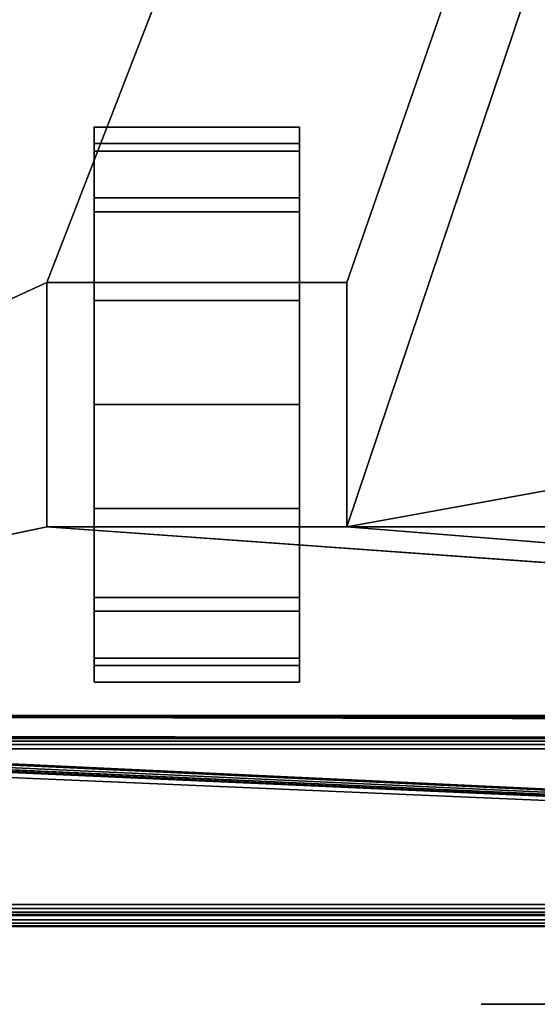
# Model space of a CAD drawing. Header units: millimetres. Extents: x -10 to 414, y -927 to 10.
# Tile 8 of 38: x 110 to 157, y -907 to -818. Entities that reach past the tile are written whole.
import ezdxf

# ---------------------------------------------------------------- set-up
doc = ezdxf.new("R2010")
doc.units = ezdxf.units.MM
doc.header["$MEASUREMENT"] = 0
for name, color, linetype, lineweight in [('0 Misc', 7, 'Continuous', 35), ('10 Raster Images', 7, 'Continuous', 35), ('5 Hatches', 7, 'Continuous', 35)]:
    doc.layers.add(name, color=color, linetype=linetype, lineweight=lineweight)

msp = doc.modelspace()

# ---------------------------------------------------------------- linework, layer by layer
at = {"layer": '0 Misc', "color": 160, "linetype": 'Continuous', "lineweight": 25}
for p, q in [((112.5, -842, 70), (377, -159, 70)), ((139.5, -842, 70), (377, -159, 70)), ((139.5, -864, 70), (377, -159, 70)), ((116.75, -832.775, 10.305), (116.75, -829.224, 32.725)), ((116.75, -829.224, 17.275), (116.75, -829.224, 32.725)), ((135.25, -832.775, 39.695), (135.25, -829.224, 17.275)), ((135.25, -829.224, 32.725), (135.25, -829.224, 17.275)), ((116.75, -838.305, 4.775), (116.75, -832.775, 39.695)), ((116.75, -832.775, 10.305), (116.75, -832.775, 39.695)), ((135.25, -838.305, 45.225), (135.25, -832.775, 10.305)), ((135.25, -832.775, 39.695), (135.25, -832.775, 10.305)), ((116.75, -842, 25), (116.75, -838.305, 45.225)), ((116.75, -838.305, 4.775), (116.75, -842, 25)), ((116.75, -838.305, 4.775), (116.75, -838.305, 45.225)), ((135.25, -842, 25), (135.25, -838.305, 4.775)), ((135.25, -842, 47.45), (135.25, -838.305, 4.775)), ((135.25, -838.305, 45.225), (135.25, -838.305, 4.775)), ((23, -883, 70), (112.5, -842, 70)), ((112.5, -842, 70), (112.5, -864, 70)), ((139.5, -842, 70), (112.5, -842, 70)), ((112.5, -842, 25), (112.5, -864, 25)), ((112.5, -842, 70), (112.5, -842, 25)), ((116.75, -842, 25), (112.5, -842, 25)), ((116.75, -842, 25), (112.5, -842, 70)), ((116.75, -842, 47.45), (112.5, -842, 70)), ((135.25, -842, 47.45), (112.5, -842, 70)), ((116.75, -842, 25), (116.75, -842, 47.45)), ((116.75, -864, 25), (116.75, -842, 25)), ((116.75, -842, 47.45), (135.25, -842, 47.45)), ((116.75, -860.725, 1.224), (116.75, -842, 25)), ((116.75, -853), (116.75, -842, 25)), ((116.75, -845.275, 1.224), (116.75, -842, 25)), ((135.25, -842, 47.45), (135.25, -842, 25)), ((135.25, -842, 25), (135.25, -864, 25)), ((139.5, -842, 25), (135.25, -842, 25)), ((135.25, -842, 25), (135.25, -860.725, 1.224)), ((135.25, -842, 25), (135.25, -853)), ((135.25, -842, 25), (135.25, -845.275, 1.224)), ((139.5, -842, 25), (135.25, -842, 47.45)), ((139.5, -842, 70), (135.25, -842, 47.45)), ((139.5, -864, 70), (139.5, -842, 70)), ((139.5, -842, 25), (139.5, -842, 70)), ((139.5, -864, 25), (139.5, -842, 25)), ((139.5, -864, 70), (260.5, -842, 70)), ((116.75, -860.725, 1.224), (116.75, -864, 25)), ((135.25, -867.695, 45.225), (135.25, -860.725, 1.224)), ((135.25, -864, 25), (135.25, -860.725, 1.224)), ((112.5, -864, 70), (23, -883, 70)), ((112.5, -864, 70), (139.5, -864, 70)), ((112.5, -864, 25), (112.5, -864, 70)), ((116.75, -864, 25), (112.5, -864, 25)), ((377, -883, 70), (112.5, -864, 70)), ((112.5, -864, 25), (116.75, -864, 47.45)), ((112.5, -864, 70), (116.75, -864, 47.45)), ((116.75, -864, 47.45), (116.75, -864, 25)), ((135.25, -864, 47.45), (116.75, -864, 47.45)), ((116.75, -867.695, 4.775), (116.75, -864, 47.45)), ((116.75, -867.695, 4.775), (116.75, -864, 25)), ((116.75, -864, 47.45), (139.5, -864, 70)), ((135.25, -864, 25), (135.25, -864, 47.45)), ((139.5, -864, 25), (135.25, -864, 25)), ((135.25, -864, 25), (135.25, -867.695, 45.225)), ((135.25, -864, 25), (139.5, -864, 70)), ((135.25, -864, 47.45), (139.5, -864, 70)), ((139.5, -864, 70), (139.5, -864, 25)), ((377, -883, 70), (139.5, -864, 70)), ((260.5, -864, 70), (139.5, -864, 70)), ((116.75, -873.225, 10.305), (116.75, -867.695, 45.225)), ((116.75, -867.695, 4.775), (116.75, -867.695, 45.225)), ((135.25, -873.225, 39.695), (135.25, -867.695, 4.775)), ((135.25, -867.695, 45.225), (135.25, -867.695, 4.775)), ((116.75, -876.776, 17.275), (116.75, -873.225, 39.695)), ((116.75, -873.225, 10.305), (116.75, -873.225, 39.695)), ((135.25, -876.776, 32.725), (135.25, -873.225, 10.305)), ((135.25, -873.225, 39.695), (135.25, -873.225, 10.305)), ((116.75, -876.776, 17.275), (116.75, -876.776, 32.725)), ((135.25, -876.776, 32.725), (135.25, -876.776, 17.275)), ((399, -899, 1173), (16.988, -881.156, 1173)), ((399, -899, 1173), (17, -881, 1173)), ((383.293, -881.707, 1173), (17, -881, 1173)), ((383.109, -881.454, 1173), (17, -881, 1173)), ((383.012, -881.156, 1173), (17, -881, 1173)), ((383, -881, 1173), (17, -881, 1173)), ((399, -899, 1173), (2, -882, 1173)), ((399, -899, 1173), (16, -882, 1173)), ((399, -899, 1173), (16.156, -881.988, 1173)), ((399, -899, 1173), (16.454, -881.891, 1173)), ((399, -899, 1173), (16.707, -881.707, 1173)), ((399, -899, 1173), (16.891, -881.454, 1173)), ((4, -883, 13.5), (396, -883, 13.5)), ((396, -883, 1169), (4, -883, 1169)), ((359.5, -883, 809), (4, -883, 1169)), ((23, -882.9, 93), (377, -883, 93)), ((377, -883, 93), (23, -883, 93)), ((23, -883, 70), (377, -883, 70)), ((396, -883, 13.5), (23, -883, 70)), ((359.5, -883, 428), (23, -883, 93)), ((39.7, -882.9, 93), (377, -883, 93)), ((359.5, -883, 809), (40.5, -883, 809)), ((40.5, -883, 786), (359.5, -883, 786)), ((359.5, -883, 451), (40.5, -883, 451)), ((40.5, -883, 428), (359.5, -883, 428)), ((359.5, -883, 451), (40.5, -883, 786)), ((396, -884, 12.5), (4, -884, 12.5)), ((4, -884, 1170), (396, -884, 1170)), ((4, -898, 12.5), (396, -898, 12.5)), ((396, -898, 1170), (4, -898, 1170)), ((1, -899, 1173), (399, -899, 1173)), ((399, -899, 1195), (1, -899, 1195)), ((396, -899, 13.5), (4, -899, 13.5)), ((4, -899, 1169), (396, -899, 1169)), ((4, -899, 13.5), (396, -899, 1169)), ((4, -899, 13.5), (204.554, -899, 730)), ((4, -899, 1169), (195.446, -899, 730)), ((195.446, -899, 730), (4, -899, 13.5)), ((4, -899, 1169), (195.717, -899, 730.779)), ((4, -899, 1169), (196.049, -899, 731.534)), ((4, -899, 1169), (196.442, -899, 732.187)), ((4, -899, 1169), (197.415, -899, 733.16)), ((4, -899, 1169), (198.641, -899, 733.785)), ((4, -899, 1169), (200, -899, 734)), ((4, -899, 1169), (197.415, -899, 1046.84)), ((4, -899, 1169), (196.442, -899, 1047.813)), ((4, -899, 1169), (196.049, -899, 1048.466)), ((4, -899, 1169), (195.505, -899, 1049.81)), ((4, -899, 1169), (195, -899, 1053)), ((4, -899, 1169), (195, -899, 1054)), ((4, -899, 1169), (164.278, -899, 1124.392)), ((4, -899, 1169), (162.048, -899, 1125.528)), ((4, -899, 1169), (160.278, -899, 1127.298)), ((4, -899, 1169), (159.142, -899, 1129.528)), ((4, -899, 1169), (158.75, -899, 1132)), ((4, -899, 1169), (158.75, -899, 1149)), ((4, -899, 1169), (159.142, -899, 1151.472)), ((4, -899, 1169), (160.278, -899, 1153.702)), ((4, -899, 1169), (162.048, -899, 1155.472)), ((4, -899, 1169), (164.278, -899, 1156.608)), ((4, -899, 1169), (166.75, -899, 1157)), ((1, -900, 1194), (399, -900, 1194)), ((399, -900, 1174), (1, -900, 1174))]:
    msp.add_line(p, q, dxfattribs=at).dxf.unprotected_set("ltscale", 0)
at = {"layer": '0 Misc', "color": 160, "linetype": 'Continuous', "lineweight": 25, "extrusion": (0, 1, 0)}
msp.add_circle((-162.8, 1140.5, -907), 11.2, dxfattribs=at).dxf.unprotected_set("ltscale", 0)
at = {"layer": '0 Misc', "color": 160, "linetype": 'Continuous', "lineweight": 25, "extrusion": (-1, 0, 0)}
msp.add_arc((853, 25, -116.75), 25, 116.10388, 63.89612, dxfattribs=at).dxf.unprotected_set("ltscale", 0)
at = {"layer": '0 Misc', "color": 160, "linetype": 'Continuous', "lineweight": 25, "extrusion": (1, 0, 0)}
msp.add_arc((-853, 25, 135.25), 25, 116.10388, 63.89612, dxfattribs=at).dxf.unprotected_set("ltscale", 0)
at = {"layer": '0 Misc', "color": 7, "lineweight": 25}
for points in [[(383, -17, 1173), (17, -881, 1173), (17, -17, 1173)], [(383, -881, 1173), (17, -881, 1173), (383, -17, 1173)], [(377, -159, 70), (23, -883, 70), (23, -159, 70)], [(23, -883, 70), (377, -159, 70), (112.5, -842, 70)], [(377, -159, 93), (39.7, -159.1, 93), (39.7, -882.9, 93)], [(377, -159, 93), (39.7, -882.9, 93), (377, -883, 93)], [(112.5, -842, 70), (377, -159, 70), (139.5, -842, 70)], [(139.5, -842, 70), (377, -159, 70), (139.5, -864, 70)], [(139.5, -864, 70), (377, -159, 70), (260.5, -842, 70)], [(116.75, -829.224, 17.275), (116.75, -829.224, 32.725), (116.75, -828, 25)], [(135.25, -829.224, 32.725), (135.25, -829.224, 17.275), (135.25, -828, 25)], [(116.75, -832.775, 10.305), (116.75, -832.775, 39.695), (116.75, -829.224, 32.725)], [(116.75, -832.775, 10.305), (116.75, -829.224, 32.725), (116.75, -829.224, 17.275)], [(135.25, -832.775, 39.695), (135.25, -832.775, 10.305), (135.25, -829.224, 17.275)], [(135.25, -832.775, 39.695), (135.25, -829.224, 17.275), (135.25, -829.224, 32.725)], [(116.75, -838.305, 4.775), (116.75, -838.305, 45.225), (116.75, -832.775, 39.695)], [(116.75, -838.305, 4.775), (116.75, -832.775, 39.695), (116.75, -832.775, 10.305)], [(135.25, -838.305, 45.225), (135.25, -838.305, 4.775), (135.25, -832.775, 10.305)], [(135.25, -838.305, 45.225), (135.25, -832.775, 10.305), (135.25, -832.775, 39.695)], [(116.75, -838.305, 45.225), (116.75, -842, 25), (116.75, -842, 47.45)], [(116.75, -845.275, 1.224), (116.75, -842, 25), (116.75, -838.305, 4.775)], [(116.75, -838.305, 4.775), (116.75, -842, 25), (116.75, -838.305, 45.225)], [(135.25, -842, 25), (135.25, -845.275, 1.224), (135.25, -838.305, 4.775)], [(135.25, -842, 25), (135.25, -838.305, 4.775), (135.25, -842, 47.45)], [(135.25, -842, 47.45), (135.25, -838.305, 4.775), (135.25, -838.305, 45.225)], [(112.5, -864, 70), (23, -883, 70), (112.5, -842, 70)], [(112.5, -842, 70), (116.75, -842, 25), (112.5, -842, 25)], [(116.75, -842, 25), (112.5, -842, 70), (116.75, -842, 47.45)], [(116.75, -842, 47.45), (112.5, -842, 70), (135.25, -842, 47.45)], [(139.5, -842, 70), (135.25, -842, 47.45), (112.5, -842, 70)], [(116.75, -860.725, 1.224), (116.75, -864, 25), (116.75, -842, 25)], [(116.75, -860.725, 1.224), (116.75, -842, 25), (116.75, -853)], [(116.75, -853), (116.75, -842, 25), (116.75, -845.275, 1.224)], [(135.25, -864, 25), (135.25, -860.725, 1.224), (135.25, -842, 25)], [(135.25, -842, 25), (135.25, -860.725, 1.224), (135.25, -853)], [(135.25, -842, 25), (135.25, -853), (135.25, -845.275, 1.224)], [(135.25, -842, 47.45), (139.5, -842, 25), (135.25, -842, 25)], [(139.5, -842, 25), (135.25, -842, 47.45), (139.5, -842, 70)], [(260.5, -864, 70), (139.5, -864, 70), (260.5, -842, 70)], [(116.75, -867.695, 4.775), (116.75, -864, 25), (116.75, -860.725, 1.224)], [(135.25, -867.695, 45.225), (135.25, -867.695, 4.775), (135.25, -860.725, 1.224)], [(135.25, -867.695, 45.225), (135.25, -860.725, 1.224), (135.25, -864, 25)], [(23, -883, 70), (112.5, -864, 70), (377, -883, 70)], [(377, -883, 70), (112.5, -864, 70), (139.5, -864, 70)], [(116.75, -864, 47.45), (112.5, -864, 25), (116.75, -864, 25)], [(112.5, -864, 25), (116.75, -864, 47.45), (112.5, -864, 70)], [(112.5, -864, 70), (116.75, -864, 47.45), (139.5, -864, 70)], [(116.75, -867.695, 4.775), (116.75, -867.695, 45.225), (116.75, -864, 47.45)], [(116.75, -867.695, 4.775), (116.75, -864, 47.45), (116.75, -864, 25)], [(135.25, -864, 47.45), (139.5, -864, 70), (116.75, -864, 47.45)], [(135.25, -864, 47.45), (135.25, -867.695, 45.225), (135.25, -864, 25)], [(139.5, -864, 70), (135.25, -864, 25), (139.5, -864, 25)], [(135.25, -864, 25), (139.5, -864, 70), (135.25, -864, 47.45)], [(377, -883, 70), (139.5, -864, 70), (260.5, -864, 70)], [(116.75, -873.225, 10.305), (116.75, -873.225, 39.695), (116.75, -867.695, 45.225)], [(116.75, -873.225, 10.305), (116.75, -867.695, 45.225), (116.75, -867.695, 4.775)], [(135.25, -873.225, 39.695), (135.25, -873.225, 10.305), (135.25, -867.695, 4.775)], [(135.25, -873.225, 39.695), (135.25, -867.695, 4.775), (135.25, -867.695, 45.225)], [(116.75, -876.776, 17.275), (116.75, -876.776, 32.725), (116.75, -873.225, 39.695)], [(116.75, -876.776, 17.275), (116.75, -873.225, 39.695), (116.75, -873.225, 10.305)], [(135.25, -876.776, 32.725), (135.25, -876.776, 17.275), (135.25, -873.225, 10.305)], [(135.25, -876.776, 32.725), (135.25, -873.225, 10.305), (135.25, -873.225, 39.695)], [(116.75, -876.776, 32.725), (116.75, -876.776, 17.275), (116.75, -878, 25)], [(135.25, -876.776, 17.275), (135.25, -876.776, 32.725), (135.25, -878, 25)], [(399, -899, 1173), (16.891, -881.454, 1173), (16.988, -881.156, 1173)], [(399, -899, 1173), (16.988, -881.156, 1173), (17, -881, 1173)], [(399, -899, 1173), (17, -881, 1173), (383.293, -881.707, 1173)], [(383.293, -881.707, 1173), (17, -881, 1173), (383.109, -881.454, 1173)], [(383.109, -881.454, 1173), (17, -881, 1173), (383.012, -881.156, 1173)], [(383.012, -881.156, 1173), (17, -881, 1173), (383, -881, 1173)], [(1, -899, 1173), (2, -882, 1173), (399, -899, 1173)], [(399, -899, 1173), (2, -882, 1173), (16, -882, 1173)], [(399, -899, 1173), (16, -882, 1173), (16.156, -881.988, 1173)], [(399, -899, 1173), (16.156, -881.988, 1173), (16.454, -881.891, 1173)], [(399, -899, 1173), (16.454, -881.891, 1173), (16.707, -881.707, 1173)], [(399, -899, 1173), (16.707, -881.707, 1173), (16.891, -881.454, 1173)], [(4, -883, 13.5), (23, -883, 70), (396, -883, 13.5)], [(40.5, -883, 809), (4, -883, 1169), (359.5, -883, 809)], [(396, -883, 1169), (359.5, -883, 809), (4, -883, 1169)], [(377, -883, 93), (23, -882.9, 93), (23, -883, 93)], [(23, -882.9, 93), (377, -883, 93), (39.7, -882.9, 93)], [(377, -883, 70), (396, -883, 13.5), (23, -883, 70)], [(359.5, -883, 428), (377, -883, 93), (23, -883, 93)], [(359.5, -883, 428), (23, -883, 93), (40.5, -883, 428)], [(40.5, -883, 451), (40.5, -883, 786), (359.5, -883, 451)], [(359.5, -883, 786), (359.5, -883, 451), (40.5, -883, 786)], [(396, -899, 1169), (4, -899, 13.5), (396, -899, 13.5)], [(4, -899, 13.5), (396, -899, 1169), (204.554, -899, 730)], [(4, -899, 13.5), (195.446, -899, 730), (4, -899, 1169)], [(195.446, -899, 730), (4, -899, 13.5), (204.554, -899, 730)], [(4, -899, 1169), (195.446, -899, 730), (195.717, -899, 730.779)], [(4, -899, 1169), (195.717, -899, 730.779), (196.049, -899, 731.534)], [(4, -899, 1169), (196.049, -899, 731.534), (196.442, -899, 732.187)], [(4, -899, 1169), (196.442, -899, 732.187), (197.415, -899, 733.16)], [(4, -899, 1169), (197.415, -899, 733.16), (198.641, -899, 733.785)], [(4, -899, 1169), (198.641, -899, 733.785), (200, -899, 734)], [(4, -899, 1169), (200, -899, 734), (197.415, -899, 1046.84)], [(4, -899, 1169), (197.415, -899, 1046.84), (196.442, -899, 1047.813)], [(4, -899, 1169), (196.442, -899, 1047.813), (196.049, -899, 1048.466)], [(4, -899, 1169), (196.049, -899, 1048.466), (195.505, -899, 1049.81)], [(4, -899, 1169), (195.505, -899, 1049.81), (195, -899, 1053)], [(4, -899, 1169), (195, -899, 1053), (195, -899, 1054)], [(4, -899, 1169), (195, -899, 1054), (164.278, -899, 1124.392)], [(4, -899, 1169), (164.278, -899, 1124.392), (162.048, -899, 1125.528)], [(4, -899, 1169), (162.048, -899, 1125.528), (160.278, -899, 1127.298)], [(4, -899, 1169), (160.278, -899, 1127.298), (159.142, -899, 1129.528)], [(4, -899, 1169), (159.142, -899, 1129.528), (158.75, -899, 1132)], [(4, -899, 1169), (158.75, -899, 1132), (158.75, -899, 1149)], [(4, -899, 1169), (158.75, -899, 1149), (159.142, -899, 1151.472)], [(4, -899, 1169), (159.142, -899, 1151.472), (160.278, -899, 1153.702)], [(4, -899, 1169), (160.278, -899, 1153.702), (162.048, -899, 1155.472)], [(4, -899, 1169), (162.048, -899, 1155.472), (164.278, -899, 1156.608)], [(4, -899, 1169), (164.278, -899, 1156.608), (166.75, -899, 1157)], [(4, -899, 1169), (166.75, -899, 1157), (396, -899, 1169)]]:
    msp.add_3dface(points, dxfattribs=at)
for points, invisible_edges in [([(359.5, -883, 809), (40.5, -159, 809), (40.5, -883, 809)], 1), ([(359.5, -883, 809), (359.5, -159, 809), (40.5, -159, 809)], 12), ([(40.5, -883, 786), (359.5, -159, 786), (359.5, -883, 786)], 1), ([(40.5, -883, 786), (40.5, -159, 786), (359.5, -159, 786)], 12), ([(359.5, -883, 451), (40.5, -159, 451), (40.5, -883, 451)], 1), ([(359.5, -883, 451), (359.5, -159, 451), (40.5, -159, 451)], 12), ([(40.5, -883, 428), (359.5, -159, 428), (359.5, -883, 428)], 1), ([(40.5, -883, 428), (40.5, -159, 428), (359.5, -159, 428)], 12), ([(135.25, -829.497, 33.52), (116.75, -828.016, 24.102), (116.75, -829.497, 33.52)], 1), ([(135.25, -829.497, 33.52), (135.25, -828.016, 24.102), (116.75, -828.016, 24.102)], 12), ([(135.25, -828.016, 24.102), (116.75, -830.169, 14.814), (116.75, -828.016, 24.102)], 1), ([(135.25, -828.016, 24.102), (135.25, -830.169, 14.814), (116.75, -830.169, 14.814)], 12), ([(135.25, -834.395, 41.699), (116.75, -829.497, 33.52), (116.75, -834.395, 41.699)], 1), ([(135.25, -834.395, 41.699), (135.25, -829.497, 33.52), (116.75, -829.497, 33.52)], 12), ([(135.25, -830.169, 14.814), (116.75, -835.643, 7.008), (116.75, -830.169, 14.814)], 1), ([(135.25, -830.169, 14.814), (135.25, -835.643, 7.008), (116.75, -835.643, 7.008)], 12), ([(135.25, -842, 47.45), (116.75, -834.395, 41.699), (116.75, -842, 47.45)], 1), ([(135.25, -842, 47.45), (135.25, -834.395, 41.699), (116.75, -834.395, 41.699)], 12), ([(135.25, -835.643, 7.008), (116.75, -843.641, 1.818), (116.75, -835.643, 7.008)], 1), ([(135.25, -835.643, 7.008), (135.25, -843.641, 1.818), (116.75, -843.641, 1.818)], 12), ([(112.5, -842, 70), (112.5, -864, 25), (112.5, -864, 70)], 1), ([(112.5, -842, 70), (112.5, -842, 25), (112.5, -864, 25)], 12), ([(116.75, -864, 25), (112.5, -842, 25), (116.75, -842, 25)], 1), ([(116.75, -864, 25), (112.5, -864, 25), (112.5, -842, 25)], 12), ([(135.25, -842, 25), (139.5, -864, 25), (135.25, -864, 25)], 1), ([(135.25, -842, 25), (139.5, -842, 25), (139.5, -864, 25)], 12), ([(139.5, -864, 70), (139.5, -842, 25), (139.5, -842, 70)], 1), ([(139.5, -864, 70), (139.5, -864, 25), (139.5, -842, 25)], 12), ([(116.75, -843.641, 1.818), (135.25, -853), (116.75, -853)], 1), ([(116.75, -843.641, 1.818), (135.25, -843.641, 1.818), (135.25, -853)], 12), ([(116.75, -853), (135.25, -862.359, 1.818), (116.75, -862.359, 1.818)], 1), ([(116.75, -853), (135.25, -853), (135.25, -862.359, 1.818)], 12), ([(135.25, -862.359, 1.818), (116.75, -870.357, 7.008), (116.75, -862.359, 1.818)], 1), ([(135.25, -862.359, 1.818), (135.25, -870.357, 7.008), (116.75, -870.357, 7.008)], 12), ([(135.25, -871.605, 41.699), (116.75, -864, 47.45), (116.75, -871.605, 41.699)], 1), ([(135.25, -871.605, 41.699), (135.25, -864, 47.45), (116.75, -864, 47.45)], 12), ([(135.25, -870.357, 7.008), (116.75, -875.831, 14.814), (116.75, -870.357, 7.008)], 1), ([(135.25, -870.357, 7.008), (135.25, -875.831, 14.814), (116.75, -875.831, 14.814)], 12), ([(135.25, -876.503, 33.52), (116.75, -871.605, 41.699), (116.75, -876.503, 33.52)], 1), ([(135.25, -876.503, 33.52), (135.25, -871.605, 41.699), (116.75, -871.605, 41.699)], 12), ([(135.25, -875.831, 14.814), (116.75, -877.984, 24.102), (116.75, -875.831, 14.814)], 1), ([(135.25, -875.831, 14.814), (135.25, -877.984, 24.102), (116.75, -877.984, 24.102)], 12), ([(116.75, -877.984, 24.102), (135.25, -876.503, 33.52), (116.75, -876.503, 33.52)], 1), ([(116.75, -877.984, 24.102), (135.25, -877.984, 24.102), (135.25, -876.503, 33.52)], 12), ([(396, -883, 1169), (4, -883.076, 1169.383), (396, -883.076, 1169.383)], 1), ([(396, -883, 1169), (4, -883, 1169), (4, -883.076, 1169.383)], 12), ([(4, -883, 13.5), (396, -883.076, 13.117), (4, -883.076, 13.117)], 1), ([(4, -883, 13.5), (396, -883, 13.5), (396, -883.076, 13.117)], 12), ([(4, -883.293, 1169.707), (396, -883.076, 1169.383), (4, -883.076, 1169.383)], 1), ([(4, -883.293, 1169.707), (396, -883.293, 1169.707), (396, -883.076, 1169.383)], 12), ([(396, -883.293, 12.793), (4, -883.076, 13.117), (396, -883.076, 13.117)], 1), ([(396, -883.293, 12.793), (4, -883.293, 12.793), (4, -883.076, 13.117)], 12), ([(4, -883.617, 1169.924), (396, -883.293, 1169.707), (4, -883.293, 1169.707)], 1), ([(4, -883.617, 1169.924), (396, -883.617, 1169.924), (396, -883.293, 1169.707)], 12), ([(396, -883.617, 12.576), (4, -883.293, 12.793), (396, -883.293, 12.793)], 1), ([(396, -883.617, 12.576), (4, -883.617, 12.576), (4, -883.293, 12.793)], 12), ([(4, -884, 1170), (396, -883.617, 1169.924), (4, -883.617, 1169.924)], 1), ([(4, -884, 1170), (396, -884, 1170), (396, -883.617, 1169.924)], 12), ([(396, -884, 12.5), (4, -883.617, 12.576), (396, -883.617, 12.576)], 1), ([(396, -884, 12.5), (4, -884, 12.5), (4, -883.617, 12.576)], 12), ([(4, -898, 12.5), (396, -884, 12.5), (396, -898, 12.5)], 1), ([(4, -898, 12.5), (4, -884, 12.5), (396, -884, 12.5)], 12), ([(396, -898, 1170), (4, -884, 1170), (4, -898, 1170)], 1), ([(396, -898, 1170), (396, -884, 1170), (4, -884, 1170)], 12), ([(396, -898, 1170), (4, -898.383, 1169.924), (396, -898.383, 1169.924)], 1), ([(396, -898, 1170), (4, -898, 1170), (4, -898.383, 1169.924)], 12), ([(4, -898, 12.5), (396, -898.383, 12.576), (4, -898.383, 12.576)], 1), ([(4, -898, 12.5), (396, -898, 12.5), (396, -898.383, 12.576)], 12), ([(4, -898.707, 1169.707), (396, -898.383, 1169.924), (4, -898.383, 1169.924)], 1), ([(4, -898.707, 1169.707), (396, -898.707, 1169.707), (396, -898.383, 1169.924)], 12), ([(396, -898.707, 12.793), (4, -898.383, 12.576), (396, -898.383, 12.576)], 1), ([(396, -898.707, 12.793), (4, -898.707, 12.793), (4, -898.383, 12.576)], 12), ([(4, -898.924, 1169.383), (396, -898.707, 1169.707), (4, -898.707, 1169.707)], 1), ([(4, -898.924, 1169.383), (396, -898.924, 1169.383), (396, -898.707, 1169.707)], 12), ([(396, -898.924, 13.117), (4, -898.707, 12.793), (396, -898.707, 12.793)], 1), ([(396, -898.924, 13.117), (4, -898.924, 13.117), (4, -898.707, 12.793)], 12), ([(4, -899, 1169), (396, -898.924, 1169.383), (4, -898.924, 1169.383)], 1), ([(4, -899, 1169), (396, -899, 1169), (396, -898.924, 1169.383)], 12), ([(396, -899, 13.5), (4, -898.924, 13.117), (396, -898.924, 13.117)], 1), ([(396, -899, 13.5), (4, -899, 13.5), (4, -898.924, 13.117)], 12), ([(1, -899, 1173), (399, -899.383, 1173.076), (1, -899.383, 1173.076)], 1), ([(1, -899, 1173), (399, -899, 1173), (399, -899.383, 1173.076)], 12), ([(399, -899, 1195), (1, -899.383, 1194.924), (399, -899.383, 1194.924)], 1), ([(399, -899, 1195), (1, -899, 1195), (1, -899.383, 1194.924)], 12), ([(399, -899.707, 1173.293), (1, -899.383, 1173.076), (399, -899.383, 1173.076)], 1), ([(399, -899.707, 1173.293), (1, -899.707, 1173.293), (1, -899.383, 1173.076)], 12), ([(399, -899.383, 1194.924), (1, -899.707, 1194.707), (399, -899.707, 1194.707)], 1), ([(399, -899.383, 1194.924), (1, -899.383, 1194.924), (1, -899.707, 1194.707)], 12), ([(399, -899.924, 1173.617), (1, -899.707, 1173.293), (399, -899.707, 1173.293)], 1), ([(399, -899.924, 1173.617), (1, -899.924, 1173.617), (1, -899.707, 1173.293)], 12), ([(399, -899.707, 1194.707), (1, -899.924, 1194.383), (399, -899.924, 1194.383)], 1), ([(399, -899.707, 1194.707), (1, -899.707, 1194.707), (1, -899.924, 1194.383)], 12), ([(399, -900, 1174), (1, -899.924, 1173.617), (399, -899.924, 1173.617)], 1), ([(399, -900, 1174), (1, -900, 1174), (1, -899.924, 1173.617)], 12), ([(1, -900, 1194), (399, -899.924, 1194.383), (1, -899.924, 1194.383)], 1), ([(1, -900, 1194), (399, -900, 1194), (399, -899.924, 1194.383)], 12), ([(1, -900, 1194), (399, -900, 1174), (399, -900, 1194)], 1), ([(1, -900, 1194), (1, -900, 1174), (399, -900, 1174)], 12)]:
    msp.add_3dface(points, dxfattribs=dict(at, invisible_edges=invisible_edges))
at = {"layer": '10 Raster Images', "color": 160, "linetype": 'Continuous', "lineweight": 25}
for p, q in [((116.75, -829.224, 17.275), (116.75, -828, 25)), ((116.75, -828, 25), (116.75, -829.224, 32.725)), ((135.25, -829.224, 32.725), (135.25, -828, 25)), ((135.25, -828, 25), (135.25, -829.224, 17.275)), ((116.75, -829.224, 32.725), (116.75, -832.775, 39.695)), ((116.75, -832.775, 10.305), (116.75, -829.224, 17.275)), ((135.25, -829.224, 17.275), (135.25, -832.775, 10.305)), ((135.25, -832.775, 39.695), (135.25, -829.224, 32.725)), ((116.75, -832.775, 39.695), (116.75, -838.305, 45.225)), ((116.75, -838.305, 4.775), (116.75, -832.775, 10.305)), ((135.25, -832.775, 10.305), (135.25, -838.305, 4.775)), ((135.25, -838.305, 45.225), (135.25, -832.775, 39.695)), ((116.75, -838.305, 45.225), (116.75, -842, 47.45)), ((116.75, -845.275, 1.224), (116.75, -838.305, 4.775)), ((135.25, -838.305, 4.775), (135.25, -845.275, 1.224)), ((135.25, -842, 47.45), (135.25, -838.305, 45.225)), ((112.5, -842, 70), (139.5, -842, 70)), ((112.5, -864, 70), (112.5, -842, 70)), ((112.5, -842, 70), (112.5, -842, 25)), ((112.5, -842, 25), (116.75, -842, 25)), ((139.5, -842, 70), (112.5, -842, 70)), ((116.75, -842, 47.45), (116.75, -842, 25)), ((116.75, -842, 25), (116.75, -864, 25)), ((116.75, -842, 25), (116.75, -842, 47.45)), ((116.75, -842, 47.45), (135.25, -842, 47.45)), ((135.25, -864, 25), (135.25, -842, 25)), ((135.25, -842, 25), (135.25, -842, 47.45)), ((135.25, -842, 47.45), (135.25, -842, 25)), ((135.25, -842, 25), (139.5, -842, 25)), ((139.5, -842, 70), (139.5, -864, 70)), ((139.5, -842, 25), (139.5, -842, 70)), ((116.75, -853), (116.75, -845.275, 1.224)), ((135.25, -845.275, 1.224), (135.25, -853)), ((116.75, -860.725, 1.224), (116.75, -853)), ((135.25, -853), (135.25, -860.725, 1.224)), ((116.75, -867.695, 4.775), (116.75, -860.725, 1.224)), ((135.25, -860.725, 1.224), (135.25, -867.695, 4.775)), ((139.5, -864, 70), (112.5, -864, 70)), ((116.75, -864, 25), (112.5, -864, 25)), ((112.5, -864, 25), (112.5, -864, 70)), ((112.5, -864, 70), (139.5, -864, 70)), ((116.75, -864, 47.45), (116.75, -867.695, 45.225)), ((116.75, -864, 25), (116.75, -864, 47.45)), ((135.25, -864, 47.45), (116.75, -864, 47.45)), ((116.75, -864, 47.45), (116.75, -864, 25)), ((135.25, -864, 47.45), (135.25, -864, 25)), ((135.25, -867.695, 45.225), (135.25, -864, 47.45)), ((139.5, -864, 25), (135.25, -864, 25)), ((135.25, -864, 25), (135.25, -864, 47.45)), ((139.5, -864, 70), (139.5, -864, 25)), ((116.75, -867.695, 45.225), (116.75, -873.225, 39.695)), ((116.75, -873.225, 10.305), (116.75, -867.695, 4.775)), ((135.25, -867.695, 4.775), (135.25, -873.225, 10.305)), ((135.25, -873.225, 39.695), (135.25, -867.695, 45.225)), ((116.75, -873.225, 39.695), (116.75, -876.776, 32.725)), ((116.75, -876.776, 17.275), (116.75, -873.225, 10.305)), ((135.25, -873.225, 10.305), (135.25, -876.776, 17.275)), ((135.25, -876.776, 32.725), (135.25, -873.225, 39.695)), ((116.75, -876.776, 32.725), (116.75, -878, 25)), ((116.75, -878, 25), (116.75, -876.776, 17.275)), ((135.25, -876.776, 17.275), (135.25, -878, 25)), ((135.25, -878, 25), (135.25, -876.776, 32.725)), ((4, -883, 13.5), (396, -883, 13.5)), ((396, -883, 1169), (4, -883, 1169)), ((377, -883, 93), (23, -883, 93)), ((23, -883, 70), (377, -883, 70)), ((377, -883, 70), (23, -883, 70)), ((23, -883, 93), (377, -883, 93)), ((40.5, -883, 451), (359.5, -883, 451)), ((40.5, -883, 809), (359.5, -883, 809)), ((359.5, -883, 428), (40.5, -883, 428)), ((359.5, -883, 786), (40.5, -883, 786)), ((1, -899, 1173), (399, -899, 1173)), ((396, -899, 13.5), (4, -899, 13.5)), ((4, -899, 1169), (396, -899, 1169))]:
    msp.add_line(p, q, dxfattribs=at).dxf.unprotected_set("ltscale", 0)
at = {"layer": '5 Hatches', "color": 7, "lineweight": 25}
for points, invisible_edges in [([(399, -899, 1195), (1, -1, 1195), (1, -899, 1195)], 1), ([(399, -899, 1195), (399, -1, 1195), (1, -1, 1195)], 12)]:
    msp.add_3dface(points, dxfattribs=dict(at, invisible_edges=invisible_edges))

doc.saveas('drawing.dxf')
